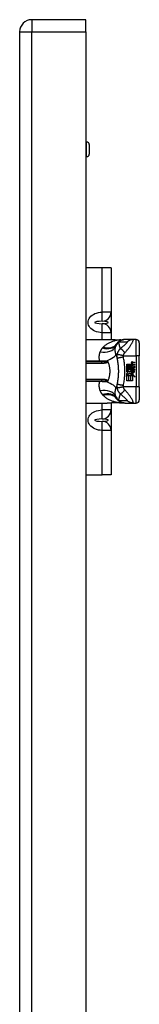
# Model space of a CAD drawing. Header units: inches. Extents: x 2.8 to 89.6, y 4.6 to 48.7.
# Tile 85 of 107: x 46.2 to 47.6, y 22.9 to 34.8. Entities that reach past the tile are written whole.
import ezdxf

# ---------------------------------------------------------------- set-up
doc = ezdxf.new("R2010")
doc.units = ezdxf.units.IN
doc.header["$MEASUREMENT"] = 0
doc.layers.add('Visible Edges(ANSI)', color=7, linetype='Continuous', lineweight=25)
doc.layers.add('Visible Tangent Edges(ANSI)', color=7, linetype='Continuous', lineweight=25)

msp = doc.modelspace()

# ---------------------------------------------------------------- linework, layer by layer
at = {"layer": 'Visible Edges(ANSI)'}
for p, q in [((46.957, 34.77), (46.303, 34.77)), ((46.957, 34.624), (46.957, 34.77)), ((46.157, 34.624), (46.157, 11.113)), ((46.957, 34.624), (46.957, 11.113)), ((46.957, 33.292), (46.966, 33.292)), ((46.998, 33.26), (46.998, 33.146)), ((46.957, 33.114), (46.966, 33.114)), ((47.152, 31.77), (46.957, 31.77)), ((47.262, 31.77), (47.152, 31.77)), ((47.262, 31.77), (47.262, 31.235)), ((47.262, 31.235), (47.262, 30.986)), ((47.262, 30.986), (47.262, 30.903)), ((46.957, 30.904), (47.213, 30.904)), ((47.43, 30.904), (47.428, 30.904)), ((47.53, 30.904), (47.43, 30.904)), ((47.563, 30.904), (47.53, 30.904)), ((47.602, 30.864), (47.602, 30.707)), ((47.602, 30.333), (47.602, 30.707)), ((47.145, 30.634), (46.957, 30.634)), ((47.451, 30.605), (47.504, 30.605)), ((47.451, 30.585), (47.451, 30.605)), ((47.505, 30.593), (47.505, 30.585)), ((47.509, 30.593), (47.505, 30.593)), ((47.507, 30.591), (47.513, 30.59)), ((47.507, 30.583), (47.507, 30.591)), ((47.513, 30.59), (47.513, 30.592)), ((47.543, 30.622), (47.52, 30.626)), ((47.543, 30.599), (47.52, 30.603)), ((47.521, 30.635), (47.543, 30.63)), ((47.528, 30.611), (47.543, 30.608)), ((47.528, 30.588), (47.543, 30.585)), ((47.543, 30.63), (47.543, 30.622)), ((47.543, 30.608), (47.543, 30.599)), ((47.505, 30.585), (47.451, 30.585)), ((47.451, 30.582), (47.505, 30.582)), ((47.451, 30.562), (47.451, 30.582)), ((47.512, 30.562), (47.451, 30.562)), ((47.451, 30.559), (47.517, 30.559)), ((47.451, 30.515), (47.451, 30.559)), ((47.469, 30.506), (47.451, 30.515)), ((47.451, 30.494), (47.469, 30.506)), ((47.451, 30.405), (47.451, 30.494)), ((47.452, 30.539), (47.485, 30.515)), ((47.505, 30.539), (47.452, 30.539)), ((47.487, 30.495), (47.452, 30.47)), ((47.452, 30.47), (47.473, 30.47)), ((47.473, 30.47), (47.473, 30.405)), ((47.475, 30.47), (47.497, 30.47)), ((47.475, 30.405), (47.475, 30.47)), ((47.485, 30.515), (47.505, 30.529)), ((47.506, 30.482), (47.487, 30.495)), ((47.497, 30.47), (47.497, 30.405)), ((47.499, 30.481), (47.506, 30.482)), ((47.519, 30.47), (47.499, 30.481)), ((47.5, 30.47), (47.519, 30.47)), ((47.5, 30.405), (47.5, 30.47)), ((47.51, 30.509), (47.502, 30.504)), ((47.502, 30.504), (47.532, 30.483)), ((47.505, 30.582), (47.505, 30.567)), ((47.505, 30.567), (47.512, 30.562)), ((47.517, 30.559), (47.505, 30.554)), ((47.505, 30.554), (47.505, 30.539)), ((47.543, 30.577), (47.507, 30.583)), ((47.507, 30.579), (47.525, 30.563)), ((47.507, 30.568), (47.507, 30.579)), ((47.519, 30.559), (47.507, 30.568)), ((47.507, 30.553), (47.519, 30.558)), ((47.507, 30.542), (47.507, 30.553)), ((47.525, 30.551), (47.507, 30.542)), ((47.519, 30.558), (47.519, 30.559)), ((47.521, 30.469), (47.521, 30.405)), ((47.553, 30.453), (47.521, 30.469)), ((47.522, 30.512), (47.522, 30.528)), ((47.532, 30.483), (47.522, 30.482)), ((47.522, 30.482), (47.553, 30.453)), ((47.525, 30.563), (47.543, 30.572)), ((47.543, 30.535), (47.525, 30.551)), ((47.528, 30.536), (47.528, 30.511)), ((47.543, 30.561), (47.53, 30.556)), ((47.53, 30.556), (47.53, 30.555)), ((47.53, 30.555), (47.543, 30.546)), ((47.536, 30.531), (47.542, 30.531)), ((47.543, 30.585), (47.543, 30.577)), ((47.543, 30.572), (47.543, 30.561)), ((47.543, 30.546), (47.543, 30.535)), ((46.957, 30.406), (47.145, 30.406)), ((47.473, 30.405), (47.451, 30.405)), ((47.497, 30.405), (47.475, 30.405)), ((47.521, 30.405), (47.5, 30.405)), ((47.602, 30.333), (47.602, 30.175)), ((46.957, 30.136), (47.213, 30.136)), ((47.262, 30.136), (47.262, 30.054)), ((47.428, 30.136), (47.43, 30.136)), ((47.43, 30.136), (47.53, 30.136)), ((47.53, 30.136), (47.563, 30.136)), ((47.262, 30.054), (47.262, 29.805)), ((47.262, 29.805), (47.262, 29.27)), ((46.957, 29.27), (47.152, 29.27)), ((47.262, 29.27), (47.152, 29.27))]:
    msp.add_line(p, q, dxfattribs=at)
at = {"layer": 'Visible Edges(ANSI)', "flags": 128}
for points in [[(47.213, 30.904), (47.242, 30.904), (47.272, 30.903), (47.302, 30.903), (47.332, 30.902)], [(47.428, 30.904), (47.423, 30.904), (47.418, 30.903), (47.414, 30.903), (47.409, 30.902), (47.404, 30.901), (47.399, 30.9), (47.395, 30.899), (47.39, 30.898), (47.386, 30.896), (47.381, 30.894), (47.376, 30.892), (47.372, 30.89), (47.368, 30.888), (47.364, 30.885), (47.36, 30.882), (47.356, 30.879), (47.352, 30.876), (47.348, 30.873), (47.345, 30.87), (47.341, 30.866), (47.338, 30.863), (47.335, 30.859), (47.332, 30.855), (47.33, 30.852)], [(47.332, 30.902), (47.356, 30.902), (47.38, 30.901)], [(47.38, 30.901), (47.395, 30.901), (47.41, 30.902)], [(47.319, 30.729), (47.319, 30.727), (47.32, 30.725), (47.321, 30.723), (47.321, 30.721), (47.322, 30.718), (47.323, 30.716), (47.323, 30.714), (47.324, 30.712), (47.325, 30.709), (47.325, 30.707), (47.326, 30.705), (47.326, 30.702), (47.327, 30.7), (47.328, 30.698), (47.328, 30.696), (47.329, 30.693), (47.329, 30.691), (47.33, 30.689), (47.33, 30.686), (47.331, 30.684), (47.332, 30.682), (47.332, 30.679), (47.333, 30.677), (47.333, 30.675)], [(47.214, 30.643), (47.215, 30.643), (47.215, 30.643), (47.215, 30.642), (47.216, 30.642), (47.216, 30.642), (47.217, 30.642), (47.217, 30.642), (47.217, 30.642), (47.218, 30.641), (47.218, 30.641), (47.218, 30.641), (47.219, 30.641), (47.219, 30.64), (47.22, 30.64), (47.22, 30.64), (47.22, 30.639), (47.22, 30.639), (47.221, 30.638), (47.221, 30.638), (47.221, 30.638), (47.222, 30.637), (47.222, 30.637), (47.222, 30.636), (47.222, 30.636)], [(47.222, 30.636), (47.222, 30.636), (47.222, 30.636), (47.222, 30.636), (47.222, 30.636), (47.222, 30.635), (47.222, 30.635), (47.222, 30.635), (47.223, 30.635), (47.223, 30.635), (47.223, 30.635), (47.223, 30.635), (47.223, 30.635), (47.223, 30.635), (47.223, 30.635), (47.223, 30.635), (47.223, 30.635), (47.223, 30.635), (47.223, 30.635), (47.223, 30.634), (47.223, 30.634), (47.223, 30.634), (47.223, 30.634), (47.223, 30.634), (47.223, 30.634)], [(47.223, 30.634), (47.227, 30.625), (47.23, 30.616), (47.233, 30.607), (47.236, 30.598), (47.238, 30.588), (47.24, 30.579), (47.242, 30.569), (47.243, 30.559), (47.244, 30.549), (47.245, 30.54), (47.246, 30.53), (47.246, 30.52), (47.246, 30.51), (47.245, 30.5), (47.244, 30.49), (47.243, 30.48), (47.242, 30.471), (47.24, 30.461), (47.238, 30.451), (47.236, 30.442), (47.233, 30.433), (47.23, 30.424), (47.227, 30.415), (47.223, 30.406)], [(47.333, 30.675), (47.334, 30.67), (47.335, 30.665), (47.336, 30.66), (47.337, 30.656), (47.338, 30.651), (47.339, 30.646), (47.34, 30.641), (47.34, 30.637), (47.341, 30.632), (47.342, 30.627), (47.343, 30.622), (47.343, 30.617), (47.344, 30.613), (47.344, 30.608), (47.345, 30.603), (47.346, 30.598), (47.346, 30.593), (47.347, 30.588), (47.347, 30.584), (47.347, 30.579), (47.348, 30.574), (47.348, 30.569), (47.348, 30.564), (47.349, 30.559)], [(47.349, 30.481), (47.348, 30.476), (47.348, 30.471), (47.348, 30.466), (47.347, 30.461), (47.347, 30.456), (47.347, 30.451), (47.346, 30.447), (47.346, 30.442), (47.345, 30.437), (47.344, 30.432), (47.344, 30.427), (47.343, 30.422), (47.343, 30.418), (47.342, 30.413), (47.341, 30.408), (47.34, 30.403), (47.34, 30.398), (47.339, 30.394), (47.338, 30.389), (47.337, 30.384), (47.336, 30.379), (47.335, 30.375), (47.334, 30.37), (47.333, 30.365)], [(47.349, 30.559), (47.349, 30.556), (47.349, 30.553), (47.349, 30.549), (47.349, 30.546), (47.349, 30.543), (47.349, 30.54), (47.35, 30.536), (47.35, 30.533), (47.35, 30.53), (47.35, 30.526), (47.35, 30.523), (47.35, 30.52), (47.35, 30.517), (47.35, 30.513), (47.35, 30.51), (47.35, 30.507), (47.35, 30.503), (47.349, 30.5), (47.349, 30.497), (47.349, 30.494), (47.349, 30.49), (47.349, 30.487), (47.349, 30.484), (47.349, 30.481)], [(47.222, 30.404), (47.222, 30.403), (47.222, 30.403), (47.222, 30.403), (47.221, 30.402), (47.221, 30.402), (47.221, 30.401), (47.22, 30.401), (47.22, 30.401), (47.22, 30.4), (47.22, 30.4), (47.219, 30.399), (47.219, 30.399), (47.218, 30.399), (47.218, 30.399), (47.218, 30.398), (47.217, 30.398), (47.217, 30.398), (47.217, 30.398), (47.216, 30.398), (47.216, 30.397), (47.215, 30.397), (47.215, 30.397), (47.215, 30.397), (47.214, 30.397)], [(47.223, 30.406), (47.223, 30.406), (47.223, 30.406), (47.223, 30.405), (47.223, 30.405), (47.223, 30.405), (47.223, 30.405), (47.223, 30.405), (47.223, 30.405), (47.223, 30.405), (47.223, 30.405), (47.223, 30.405), (47.223, 30.405), (47.223, 30.405), (47.223, 30.405), (47.223, 30.405), (47.223, 30.405), (47.222, 30.404), (47.222, 30.404), (47.222, 30.404), (47.222, 30.404), (47.222, 30.404), (47.222, 30.404), (47.222, 30.404), (47.222, 30.404)], [(47.333, 30.365), (47.333, 30.363), (47.332, 30.36), (47.332, 30.358), (47.331, 30.356), (47.33, 30.353), (47.33, 30.351), (47.329, 30.349), (47.329, 30.346), (47.328, 30.344), (47.328, 30.342), (47.327, 30.34), (47.326, 30.337), (47.326, 30.335), (47.325, 30.333), (47.325, 30.33), (47.324, 30.328), (47.323, 30.326), (47.323, 30.324), (47.322, 30.321), (47.321, 30.319), (47.321, 30.317), (47.32, 30.315), (47.319, 30.313), (47.319, 30.31)], [(47.332, 30.137), (47.302, 30.137), (47.272, 30.137), (47.242, 30.136), (47.213, 30.136)], [(47.428, 30.136), (47.423, 30.136), (47.418, 30.136), (47.414, 30.137), (47.409, 30.137), (47.404, 30.138), (47.399, 30.139), (47.395, 30.141), (47.39, 30.142), (47.386, 30.144), (47.381, 30.146), (47.376, 30.148), (47.372, 30.15), (47.368, 30.152), (47.364, 30.155), (47.36, 30.158), (47.356, 30.16), (47.352, 30.164), (47.348, 30.167), (47.345, 30.17), (47.341, 30.173), (47.338, 30.177), (47.335, 30.181), (47.332, 30.184), (47.33, 30.188)], [(47.38, 30.139), (47.356, 30.138), (47.332, 30.137)], [(47.38, 30.139), (47.395, 30.139), (47.41, 30.137)]]:
    msp.add_lwpolyline(points, dxfattribs=at)
at = {"layer": 'Visible Edges(ANSI)'}
for centre, radius, start, end in [((46.303, 34.624), 0.146, 90, 180), ((46.966, 33.26), 0.0315, 0, 90), ((46.966, 33.146), 0.0315, 270, 0), ((47.426, 30.783), 0.118, 146.4792, 148.6999), ((47.822, 30.52), 0.594, 146.0379, 146.4792), ((47.563, 30.864), 0.0394, 0, 90), ((47.52, 30.604), 0.016, 178.7952, 226.5849), ((47.513, 30.628), 0.007, 108.4748, 179.6788), ((47.522, 30.628), 0.0164, 179.6788, 243.9508), ((47.513, 30.606), 0.00676, 106.9928, 179.4776), ((47.522, 30.605), 0.016, 179.4776, 237.4114), ((47.517, 30.616), 0.0192, 79, 108.4748), ((47.516, 30.594), 0.0192, 93.6169, 106.9928), ((47.517, 30.621), 0.004, 113.5487, 186.1027), ((47.522, 30.622), 0.0084, 186.1027, 237.6083), ((47.517, 30.599), 0.004, 113.5571, 186.03), ((47.522, 30.6), 0.0084, 186.03, 237.5992), ((47.519, 30.618), 0.0082, 79.9922, 113.5487), ((47.519, 30.595), 0.0082, 80, 113.5571), ((47.533, 30.641), 0.031, 238.5584, 260.8257), ((47.534, 30.619), 0.031, 237.5992, 260), ((47.526, 30.524), 0.022, 167.079, 223.1785), ((47.517, 30.526), 0.0101, 113.8445, 175.0802), ((47.526, 30.524), 0.0199, 170.4085, 224.1684), ((47.52, 30.518), 0.0188, 66.1555, 113.8445), ((47.519, 30.522), 0.0073, 141.1652, 199.3797), ((47.523, 30.523), 0.0112, 199.3797, 262.9975), ((47.531, 30.529), 0.0265, 224.1684, 266.5646), ((47.519, 30.523), 0.00637, 61.4547, 141.1652), ((47.529, 30.517), 0.0064, 253.5261, 334.6784), ((47.53, 30.515), 0.0132, 266.5646, 351.5605), ((47.517, 30.523), 0.0205, 334.6784, 22.5609), ((47.503, 30.519), 0.0405, 351.5605, 17.3343), ((47.426, 30.257), 0.118, 211.3001, 213.5208), ((47.822, 30.52), 0.594, 213.5208, 213.9621), ((47.563, 30.175), 0.0394, 270, 0)]:
    msp.add_arc(centre, radius, start, end, dxfattribs=at)
at = {"layer": 'Visible Tangent Edges(ANSI)'}
for p, q in [((46.303, 34.77), (46.303, 34.624)), ((46.157, 34.624), (46.303, 34.624)), ((46.303, 11.113), (46.303, 34.624)), ((46.303, 34.624), (46.957, 34.624)), ((46.966, 33.114), (46.966, 33.292)), ((47.152, 31.235), (47.152, 31.77)), ((47.155, 31.125), (47.152, 31.235)), ((47.262, 31.235), (47.152, 31.235)), ((47.152, 30.986), (47.155, 31.096)), ((47.262, 30.986), (47.152, 30.986)), ((47.152, 30.904), (47.152, 30.986)), ((47.563, 30.707), (47.563, 30.904)), ((47.411, 30.707), (47.563, 30.707)), ((47.563, 30.707), (47.563, 30.333)), ((47.602, 30.707), (47.563, 30.707)), ((47.122, 30.641), (46.957, 30.641)), ((46.957, 30.619), (47.145, 30.619)), ((47.122, 30.634), (47.122, 30.641)), ((47.145, 30.634), (47.145, 30.619)), ((47.145, 30.42), (46.957, 30.42)), ((46.957, 30.399), (47.122, 30.399)), ((47.122, 30.399), (47.122, 30.406)), ((47.145, 30.42), (47.145, 30.406)), ((47.563, 30.333), (47.411, 30.333)), ((47.602, 30.333), (47.563, 30.333)), ((47.563, 30.136), (47.563, 30.333)), ((47.152, 30.054), (47.152, 30.136)), ((47.155, 29.944), (47.152, 30.054)), ((47.262, 30.054), (47.152, 30.054)), ((47.152, 29.805), (47.155, 29.915)), ((47.262, 29.805), (47.152, 29.805)), ((47.152, 29.27), (47.152, 29.805))]:
    msp.add_line(p, q, dxfattribs=at)
at = {"layer": 'Visible Tangent Edges(ANSI)', "flags": 128}
for points in [[(47.152, 30.986), (47.13, 30.988), (47.108, 30.991), (47.087, 30.997), (47.067, 31.004), (47.049, 31.014), (47.032, 31.024), (47.018, 31.036), (47.006, 31.05), (46.996, 31.064), (46.989, 31.079), (46.985, 31.095), (46.983, 31.11), (46.985, 31.126), (46.989, 31.142), (46.996, 31.157), (47.006, 31.171), (47.018, 31.185), (47.032, 31.197), (47.049, 31.207), (47.067, 31.217), (47.087, 31.224), (47.108, 31.229), (47.13, 31.233), (47.152, 31.235)], [(47.375, 30.901), (47.365, 30.9), (47.356, 30.898), (47.346, 30.897), (47.336, 30.895), (47.327, 30.893), (47.317, 30.891), (47.308, 30.888), (47.298, 30.885), (47.289, 30.883), (47.28, 30.879), (47.271, 30.876), (47.262, 30.873), (47.253, 30.869), (47.244, 30.865), (47.236, 30.861), (47.227, 30.856), (47.219, 30.851), (47.211, 30.846), (47.203, 30.841), (47.195, 30.836), (47.187, 30.83), (47.18, 30.824), (47.173, 30.818), (47.166, 30.812)], [(47.213, 30.904), (47.218, 30.904), (47.223, 30.904), (47.228, 30.904), (47.233, 30.904), (47.237, 30.904), (47.242, 30.904), (47.247, 30.904), (47.252, 30.903), (47.257, 30.903), (47.262, 30.903), (47.267, 30.903), (47.272, 30.903), (47.277, 30.903), (47.281, 30.903), (47.286, 30.903), (47.291, 30.903), (47.296, 30.903), (47.301, 30.903), (47.306, 30.903), (47.311, 30.902), (47.316, 30.902), (47.321, 30.902), (47.326, 30.902), (47.331, 30.902)], [(47.315, 30.817), (47.315, 30.818), (47.315, 30.819), (47.315, 30.821), (47.316, 30.822), (47.316, 30.823), (47.316, 30.824), (47.317, 30.826), (47.317, 30.827), (47.317, 30.828), (47.318, 30.829), (47.318, 30.83), (47.319, 30.832), (47.319, 30.833), (47.32, 30.834), (47.32, 30.835), (47.32, 30.836), (47.321, 30.837), (47.321, 30.838), (47.322, 30.839), (47.322, 30.84), (47.323, 30.841), (47.324, 30.842), (47.324, 30.843), (47.325, 30.844)], [(47.352, 30.871), (47.351, 30.87), (47.35, 30.869), (47.349, 30.869), (47.348, 30.868), (47.346, 30.867), (47.345, 30.866), (47.344, 30.866), (47.343, 30.865), (47.342, 30.864), (47.341, 30.863), (47.34, 30.862), (47.339, 30.861), (47.338, 30.861), (47.337, 30.86), (47.336, 30.859), (47.335, 30.858), (47.334, 30.856), (47.333, 30.855), (47.332, 30.854), (47.331, 30.853), (47.33, 30.852), (47.329, 30.85), (47.328, 30.849), (47.327, 30.848)], [(47.33, 30.852), (47.33, 30.853), (47.331, 30.854), (47.332, 30.855), (47.333, 30.856), (47.334, 30.857), (47.334, 30.858), (47.335, 30.859), (47.336, 30.86), (47.337, 30.861), (47.338, 30.862), (47.339, 30.863), (47.34, 30.864), (47.341, 30.865), (47.342, 30.866), (47.343, 30.867), (47.345, 30.868), (47.346, 30.869), (47.347, 30.87), (47.348, 30.871), (47.35, 30.872), (47.351, 30.873), (47.352, 30.874), (47.354, 30.875), (47.355, 30.876)], [(47.331, 30.902), (47.333, 30.902), (47.335, 30.902), (47.337, 30.902), (47.339, 30.902), (47.341, 30.902), (47.342, 30.902), (47.344, 30.902), (47.346, 30.902), (47.348, 30.902), (47.35, 30.902), (47.352, 30.902), (47.353, 30.902), (47.355, 30.902), (47.357, 30.902), (47.359, 30.901), (47.361, 30.901), (47.363, 30.901), (47.364, 30.901), (47.366, 30.901), (47.368, 30.901), (47.37, 30.901), (47.371, 30.901), (47.373, 30.901), (47.375, 30.901)], [(47.332, 30.902), (47.332, 30.902), (47.332, 30.902), (47.332, 30.902), (47.332, 30.902), (47.332, 30.902), (47.332, 30.902), (47.332, 30.902), (47.332, 30.902), (47.332, 30.902), (47.332, 30.902), (47.332, 30.902), (47.332, 30.902), (47.332, 30.902), (47.332, 30.902), (47.332, 30.902), (47.332, 30.902), (47.332, 30.902), (47.332, 30.902), (47.332, 30.902), (47.332, 30.902), (47.331, 30.902), (47.331, 30.902), (47.331, 30.902), (47.331, 30.902)], [(47.374, 30.792), (47.373, 30.795), (47.372, 30.799), (47.371, 30.802), (47.371, 30.805), (47.37, 30.809), (47.369, 30.812), (47.368, 30.815), (47.367, 30.819), (47.366, 30.822), (47.365, 30.825), (47.365, 30.829), (47.364, 30.832), (47.363, 30.835), (47.362, 30.838), (47.361, 30.842), (47.36, 30.845), (47.359, 30.848), (47.358, 30.851), (47.357, 30.855), (47.356, 30.858), (47.355, 30.861), (47.354, 30.864), (47.353, 30.867), (47.352, 30.871)], [(47.43, 30.904), (47.427, 30.904), (47.423, 30.904), (47.42, 30.903), (47.417, 30.903), (47.413, 30.903), (47.41, 30.902), (47.407, 30.901), (47.403, 30.901), (47.4, 30.9), (47.397, 30.899), (47.394, 30.898), (47.39, 30.897), (47.387, 30.895), (47.384, 30.894), (47.381, 30.893), (47.378, 30.891), (47.375, 30.89), (47.372, 30.888), (47.369, 30.886), (47.366, 30.884), (47.363, 30.882), (47.361, 30.88), (47.358, 30.878), (47.355, 30.876)], [(47.355, 30.876), (47.36, 30.876), (47.364, 30.876), (47.368, 30.876), (47.372, 30.876), (47.376, 30.876), (47.381, 30.876), (47.385, 30.876), (47.389, 30.876), (47.393, 30.876), (47.397, 30.876), (47.402, 30.876), (47.406, 30.876), (47.41, 30.876), (47.414, 30.876), (47.418, 30.876), (47.422, 30.876), (47.427, 30.876), (47.431, 30.876), (47.435, 30.876), (47.439, 30.876), (47.443, 30.876), (47.448, 30.876), (47.452, 30.876), (47.456, 30.876)], [(47.456, 30.876), (47.457, 30.876), (47.457, 30.875), (47.457, 30.874), (47.456, 30.872), (47.454, 30.869), (47.452, 30.866), (47.449, 30.863), (47.446, 30.86), (47.442, 30.856), (47.439, 30.852), (47.435, 30.849), (47.431, 30.845), (47.427, 30.841), (47.422, 30.836), (47.418, 30.832), (47.414, 30.828), (47.409, 30.824), (47.404, 30.819), (47.399, 30.815), (47.394, 30.81), (47.389, 30.806), (47.384, 30.801), (47.379, 30.797), (47.374, 30.792)], [(47.378, 30.901), (47.378, 30.901), (47.378, 30.901), (47.378, 30.901), (47.378, 30.901), (47.378, 30.901), (47.378, 30.901), (47.377, 30.901), (47.377, 30.901), (47.377, 30.901), (47.377, 30.901), (47.377, 30.901), (47.377, 30.901), (47.377, 30.901), (47.377, 30.901), (47.376, 30.901), (47.376, 30.901), (47.376, 30.901), (47.376, 30.901), (47.376, 30.901), (47.376, 30.901), (47.376, 30.901), (47.375, 30.901), (47.375, 30.901), (47.375, 30.901)], [(47.38, 30.901), (47.38, 30.901), (47.38, 30.901), (47.38, 30.901), (47.38, 30.901), (47.38, 30.901), (47.38, 30.901), (47.379, 30.901), (47.379, 30.901), (47.379, 30.901), (47.379, 30.901), (47.379, 30.901), (47.379, 30.901), (47.379, 30.901), (47.379, 30.901), (47.379, 30.901), (47.379, 30.901), (47.379, 30.901), (47.379, 30.901), (47.378, 30.901), (47.378, 30.901), (47.378, 30.901), (47.378, 30.901), (47.378, 30.901), (47.378, 30.901)], [(47.426, 30.743), (47.432, 30.75), (47.439, 30.757), (47.445, 30.764), (47.451, 30.771), (47.457, 30.778), (47.463, 30.785), (47.469, 30.792), (47.474, 30.799), (47.48, 30.807), (47.486, 30.814), (47.491, 30.822), (47.496, 30.83), (47.501, 30.838), (47.506, 30.846), (47.511, 30.854), (47.515, 30.862), (47.519, 30.87), (47.523, 30.878), (47.526, 30.885), (47.529, 30.891), (47.53, 30.896), (47.531, 30.9), (47.531, 30.903), (47.53, 30.904)], [(47.53, 30.904), (47.527, 30.904), (47.524, 30.904), (47.52, 30.903), (47.517, 30.903), (47.514, 30.903), (47.51, 30.902), (47.507, 30.901), (47.504, 30.901), (47.501, 30.9), (47.497, 30.899), (47.494, 30.898), (47.491, 30.897), (47.488, 30.895), (47.484, 30.894), (47.481, 30.893), (47.478, 30.891), (47.475, 30.89), (47.472, 30.888), (47.469, 30.886), (47.467, 30.884), (47.464, 30.882), (47.461, 30.88), (47.459, 30.878), (47.456, 30.876)], [(47.128, 30.757), (47.127, 30.753), (47.125, 30.748), (47.123, 30.744), (47.122, 30.739), (47.121, 30.735), (47.12, 30.73), (47.119, 30.726), (47.118, 30.721), (47.117, 30.716), (47.116, 30.711), (47.116, 30.707), (47.115, 30.702), (47.115, 30.697), (47.115, 30.692), (47.115, 30.687), (47.115, 30.682), (47.115, 30.677), (47.116, 30.672), (47.116, 30.667), (47.117, 30.662), (47.118, 30.656), (47.12, 30.651), (47.121, 30.646), (47.122, 30.641)], [(47.156, 30.802), (47.155, 30.8), (47.153, 30.798), (47.152, 30.797), (47.151, 30.795), (47.149, 30.793), (47.148, 30.791), (47.146, 30.79), (47.145, 30.788), (47.144, 30.786), (47.143, 30.784), (47.141, 30.782), (47.14, 30.78), (47.139, 30.779), (47.138, 30.777), (47.137, 30.775), (47.136, 30.773), (47.135, 30.771), (47.134, 30.769), (47.133, 30.767), (47.132, 30.765), (47.131, 30.763), (47.13, 30.761), (47.129, 30.759), (47.128, 30.757)], [(47.163, 30.809), (47.163, 30.808), (47.162, 30.808), (47.162, 30.808), (47.162, 30.807), (47.162, 30.807), (47.161, 30.807), (47.161, 30.807), (47.161, 30.806), (47.16, 30.806), (47.16, 30.806), (47.16, 30.805), (47.16, 30.805), (47.159, 30.805), (47.159, 30.805), (47.159, 30.804), (47.159, 30.804), (47.158, 30.804), (47.158, 30.803), (47.158, 30.803), (47.158, 30.803), (47.157, 30.803), (47.157, 30.802), (47.157, 30.802), (47.156, 30.802)], [(47.166, 30.812), (47.166, 30.812), (47.166, 30.812), (47.166, 30.811), (47.166, 30.811), (47.166, 30.811), (47.166, 30.811), (47.165, 30.811), (47.165, 30.811), (47.165, 30.811), (47.165, 30.81), (47.165, 30.81), (47.165, 30.81), (47.165, 30.81), (47.164, 30.81), (47.164, 30.81), (47.164, 30.81), (47.164, 30.809), (47.164, 30.809), (47.164, 30.809), (47.164, 30.809), (47.163, 30.809), (47.163, 30.809), (47.163, 30.809), (47.163, 30.809)], [(47.319, 30.729), (47.318, 30.733), (47.317, 30.737), (47.316, 30.741), (47.315, 30.744), (47.314, 30.748), (47.313, 30.752), (47.313, 30.756), (47.312, 30.759), (47.312, 30.763), (47.312, 30.767), (47.312, 30.771), (47.311, 30.774), (47.311, 30.778), (47.311, 30.782), (47.311, 30.785), (47.312, 30.789), (47.312, 30.793), (47.312, 30.796), (47.312, 30.8), (47.313, 30.803), (47.313, 30.807), (47.314, 30.81), (47.314, 30.814), (47.315, 30.817)], [(47.332, 30.721), (47.332, 30.719), (47.332, 30.716), (47.331, 30.714), (47.331, 30.712), (47.331, 30.71), (47.331, 30.708), (47.331, 30.706), (47.33, 30.704), (47.33, 30.702), (47.33, 30.7), (47.33, 30.699), (47.33, 30.697), (47.33, 30.695), (47.331, 30.693), (47.331, 30.691), (47.331, 30.689), (47.331, 30.687), (47.331, 30.686), (47.332, 30.684), (47.332, 30.682), (47.332, 30.68), (47.332, 30.678), (47.333, 30.676), (47.333, 30.675)], [(47.374, 30.792), (47.371, 30.79), (47.369, 30.787), (47.366, 30.785), (47.364, 30.783), (47.362, 30.78), (47.359, 30.778), (47.357, 30.775), (47.355, 30.773), (47.353, 30.77), (47.351, 30.768), (47.35, 30.765), (47.348, 30.762), (47.346, 30.758), (47.344, 30.755), (47.342, 30.752), (47.341, 30.748), (47.339, 30.745), (47.338, 30.742), (47.337, 30.738), (47.336, 30.735), (47.335, 30.731), (47.334, 30.728), (47.333, 30.724), (47.332, 30.721)], [(47.411, 30.707), (47.406, 30.708), (47.402, 30.709), (47.397, 30.71), (47.392, 30.711), (47.388, 30.713), (47.383, 30.714), (47.378, 30.715), (47.374, 30.716), (47.369, 30.717), (47.365, 30.717), (47.361, 30.718), (47.357, 30.719), (47.353, 30.72), (47.35, 30.72), (47.347, 30.721), (47.344, 30.721), (47.341, 30.721), (47.339, 30.721), (47.337, 30.721), (47.336, 30.721), (47.334, 30.721), (47.333, 30.721), (47.333, 30.721), (47.332, 30.721)], [(47.426, 30.743), (47.424, 30.747), (47.422, 30.75), (47.419, 30.754), (47.417, 30.757), (47.414, 30.76), (47.411, 30.764), (47.409, 30.767), (47.406, 30.77), (47.404, 30.773), (47.401, 30.775), (47.398, 30.778), (47.396, 30.78), (47.394, 30.783), (47.391, 30.784), (47.389, 30.786), (47.387, 30.788), (47.385, 30.789), (47.383, 30.79), (47.381, 30.791), (47.379, 30.792), (47.378, 30.792), (47.376, 30.792), (47.375, 30.792), (47.374, 30.792)], [(47.41, 30.692), (47.41, 30.692), (47.41, 30.693), (47.41, 30.693), (47.41, 30.694), (47.41, 30.695), (47.41, 30.695), (47.41, 30.696), (47.41, 30.697), (47.41, 30.697), (47.41, 30.698), (47.41, 30.698), (47.41, 30.699), (47.41, 30.7), (47.41, 30.7), (47.41, 30.701), (47.41, 30.702), (47.41, 30.702), (47.41, 30.703), (47.41, 30.704), (47.41, 30.704), (47.41, 30.705), (47.411, 30.706), (47.411, 30.706), (47.411, 30.707)], [(47.411, 30.707), (47.411, 30.709), (47.412, 30.711), (47.412, 30.713), (47.412, 30.715), (47.413, 30.716), (47.413, 30.718), (47.414, 30.72), (47.414, 30.722), (47.415, 30.724), (47.416, 30.725), (47.416, 30.727), (47.417, 30.729), (47.418, 30.73), (47.418, 30.732), (47.419, 30.733), (47.42, 30.734), (47.421, 30.736), (47.421, 30.737), (47.422, 30.738), (47.423, 30.739), (47.424, 30.74), (47.425, 30.741), (47.425, 30.742), (47.426, 30.743)], [(47.198, 30.642), (47.195, 30.642), (47.192, 30.642), (47.189, 30.642), (47.185, 30.642), (47.182, 30.642), (47.179, 30.642), (47.176, 30.642), (47.173, 30.642), (47.17, 30.642), (47.167, 30.642), (47.164, 30.642), (47.161, 30.641), (47.158, 30.641), (47.154, 30.641), (47.151, 30.641), (47.148, 30.641), (47.145, 30.641), (47.142, 30.641), (47.138, 30.641), (47.135, 30.641), (47.132, 30.641), (47.129, 30.641), (47.126, 30.641), (47.122, 30.641)], [(47.196, 30.635), (47.194, 30.635), (47.192, 30.635), (47.19, 30.635), (47.188, 30.635), (47.186, 30.635), (47.184, 30.635), (47.182, 30.634), (47.18, 30.634), (47.178, 30.634), (47.175, 30.634), (47.173, 30.634), (47.171, 30.634), (47.169, 30.634), (47.167, 30.634), (47.165, 30.634), (47.163, 30.634), (47.16, 30.634), (47.158, 30.634), (47.156, 30.634), (47.154, 30.634), (47.152, 30.634), (47.149, 30.634), (47.147, 30.634), (47.145, 30.634)], [(47.145, 30.619), (47.147, 30.619), (47.149, 30.619), (47.152, 30.619), (47.154, 30.62), (47.156, 30.62), (47.158, 30.62), (47.161, 30.62), (47.163, 30.62), (47.165, 30.62), (47.167, 30.62), (47.17, 30.62), (47.172, 30.62), (47.174, 30.62), (47.177, 30.62), (47.179, 30.62), (47.181, 30.621), (47.183, 30.621), (47.186, 30.621), (47.188, 30.621), (47.19, 30.621), (47.192, 30.622), (47.194, 30.622), (47.197, 30.623), (47.199, 30.623)], [(47.214, 30.643), (47.215, 30.642), (47.215, 30.642), (47.216, 30.641), (47.216, 30.641), (47.216, 30.64), (47.216, 30.64), (47.215, 30.639), (47.214, 30.639), (47.214, 30.639), (47.213, 30.638), (47.212, 30.638), (47.211, 30.637), (47.21, 30.637), (47.209, 30.637), (47.208, 30.637), (47.206, 30.636), (47.205, 30.636), (47.204, 30.636), (47.203, 30.636), (47.201, 30.636), (47.2, 30.636), (47.199, 30.635), (47.197, 30.635), (47.196, 30.635)], [(47.214, 30.643), (47.214, 30.643), (47.213, 30.643), (47.212, 30.643), (47.212, 30.643), (47.211, 30.643), (47.21, 30.643), (47.209, 30.643), (47.209, 30.643), (47.208, 30.643), (47.207, 30.643), (47.207, 30.643), (47.206, 30.643), (47.205, 30.643), (47.205, 30.643), (47.204, 30.643), (47.203, 30.643), (47.202, 30.643), (47.202, 30.643), (47.201, 30.643), (47.2, 30.643), (47.2, 30.643), (47.199, 30.643), (47.198, 30.642), (47.198, 30.642)], [(47.199, 30.623), (47.2, 30.623), (47.201, 30.624), (47.202, 30.624), (47.203, 30.624), (47.204, 30.624), (47.206, 30.625), (47.207, 30.625), (47.208, 30.626), (47.209, 30.626), (47.21, 30.626), (47.211, 30.627), (47.212, 30.627), (47.213, 30.628), (47.214, 30.628), (47.215, 30.629), (47.216, 30.629), (47.217, 30.63), (47.218, 30.631), (47.219, 30.632), (47.219, 30.632), (47.22, 30.633), (47.221, 30.634), (47.222, 30.635), (47.222, 30.636)], [(47.41, 30.692), (47.406, 30.691), (47.401, 30.69), (47.396, 30.689), (47.391, 30.688), (47.386, 30.687), (47.382, 30.686), (47.377, 30.685), (47.372, 30.684), (47.368, 30.684), (47.363, 30.683), (47.359, 30.682), (47.355, 30.681), (47.352, 30.68), (47.348, 30.679), (47.345, 30.679), (47.343, 30.678), (47.34, 30.677), (47.338, 30.677), (47.337, 30.676), (47.335, 30.676), (47.334, 30.675), (47.334, 30.675), (47.333, 30.675), (47.333, 30.675)], [(47.41, 30.348), (47.413, 30.362), (47.416, 30.377), (47.418, 30.391), (47.42, 30.405), (47.422, 30.419), (47.424, 30.434), (47.425, 30.448), (47.426, 30.462), (47.427, 30.477), (47.428, 30.491), (47.428, 30.505), (47.428, 30.52), (47.428, 30.534), (47.428, 30.549), (47.427, 30.563), (47.426, 30.577), (47.425, 30.592), (47.424, 30.606), (47.422, 30.621), (47.42, 30.635), (47.418, 30.649), (47.416, 30.663), (47.413, 30.677), (47.41, 30.692)], [(47.122, 30.399), (47.121, 30.394), (47.12, 30.389), (47.118, 30.383), (47.117, 30.378), (47.116, 30.373), (47.116, 30.368), (47.115, 30.363), (47.115, 30.358), (47.115, 30.353), (47.115, 30.348), (47.115, 30.343), (47.115, 30.338), (47.116, 30.333), (47.116, 30.328), (47.117, 30.324), (47.118, 30.319), (47.119, 30.314), (47.12, 30.31), (47.121, 30.305), (47.122, 30.3), (47.123, 30.296), (47.125, 30.292), (47.127, 30.287), (47.128, 30.283)], [(47.122, 30.399), (47.126, 30.399), (47.129, 30.399), (47.132, 30.399), (47.135, 30.399), (47.138, 30.399), (47.142, 30.399), (47.145, 30.399), (47.148, 30.399), (47.151, 30.399), (47.154, 30.398), (47.158, 30.398), (47.161, 30.398), (47.164, 30.398), (47.167, 30.398), (47.17, 30.398), (47.173, 30.398), (47.176, 30.398), (47.179, 30.398), (47.182, 30.398), (47.185, 30.398), (47.189, 30.398), (47.192, 30.397), (47.195, 30.397), (47.198, 30.397)], [(47.199, 30.417), (47.197, 30.417), (47.194, 30.418), (47.192, 30.418), (47.19, 30.418), (47.188, 30.419), (47.186, 30.419), (47.183, 30.419), (47.181, 30.419), (47.179, 30.419), (47.177, 30.42), (47.174, 30.42), (47.172, 30.42), (47.17, 30.42), (47.167, 30.42), (47.165, 30.42), (47.163, 30.42), (47.161, 30.42), (47.158, 30.42), (47.156, 30.42), (47.154, 30.42), (47.152, 30.42), (47.149, 30.42), (47.147, 30.42), (47.145, 30.42)], [(47.145, 30.406), (47.147, 30.406), (47.149, 30.406), (47.152, 30.406), (47.154, 30.406), (47.156, 30.406), (47.158, 30.406), (47.16, 30.406), (47.163, 30.406), (47.165, 30.406), (47.167, 30.406), (47.169, 30.406), (47.171, 30.406), (47.173, 30.406), (47.175, 30.405), (47.178, 30.405), (47.18, 30.405), (47.182, 30.405), (47.184, 30.405), (47.186, 30.405), (47.188, 30.405), (47.19, 30.405), (47.192, 30.405), (47.194, 30.405), (47.196, 30.405)], [(47.196, 30.405), (47.197, 30.404), (47.199, 30.404), (47.2, 30.404), (47.201, 30.404), (47.203, 30.404), (47.204, 30.404), (47.205, 30.404), (47.206, 30.403), (47.208, 30.403), (47.209, 30.403), (47.21, 30.403), (47.211, 30.402), (47.212, 30.402), (47.213, 30.402), (47.214, 30.401), (47.214, 30.401), (47.215, 30.4), (47.216, 30.4), (47.216, 30.399), (47.216, 30.399), (47.216, 30.398), (47.215, 30.398), (47.215, 30.397), (47.214, 30.397)], [(47.198, 30.397), (47.198, 30.397), (47.199, 30.397), (47.2, 30.397), (47.2, 30.397), (47.201, 30.397), (47.202, 30.397), (47.202, 30.397), (47.203, 30.397), (47.204, 30.397), (47.205, 30.397), (47.205, 30.397), (47.206, 30.397), (47.207, 30.397), (47.207, 30.397), (47.208, 30.397), (47.209, 30.397), (47.209, 30.397), (47.21, 30.397), (47.211, 30.397), (47.212, 30.397), (47.212, 30.397), (47.213, 30.397), (47.214, 30.397), (47.214, 30.397)], [(47.222, 30.404), (47.222, 30.405), (47.221, 30.406), (47.22, 30.407), (47.219, 30.407), (47.219, 30.408), (47.218, 30.409), (47.217, 30.41), (47.216, 30.41), (47.215, 30.411), (47.214, 30.411), (47.213, 30.412), (47.212, 30.413), (47.211, 30.413), (47.21, 30.413), (47.209, 30.414), (47.208, 30.414), (47.207, 30.415), (47.206, 30.415), (47.204, 30.415), (47.203, 30.416), (47.202, 30.416), (47.201, 30.416), (47.2, 30.416), (47.199, 30.417)], [(47.333, 30.365), (47.333, 30.363), (47.332, 30.362), (47.332, 30.36), (47.332, 30.358), (47.332, 30.356), (47.331, 30.354), (47.331, 30.352), (47.331, 30.351), (47.331, 30.349), (47.331, 30.347), (47.33, 30.345), (47.33, 30.343), (47.33, 30.341), (47.33, 30.339), (47.33, 30.337), (47.33, 30.335), (47.331, 30.333), (47.331, 30.331), (47.331, 30.329), (47.331, 30.327), (47.331, 30.325), (47.332, 30.323), (47.332, 30.321), (47.332, 30.319)], [(47.41, 30.348), (47.406, 30.349), (47.401, 30.35), (47.396, 30.351), (47.391, 30.352), (47.386, 30.353), (47.382, 30.353), (47.377, 30.354), (47.372, 30.355), (47.368, 30.356), (47.363, 30.357), (47.359, 30.358), (47.355, 30.359), (47.352, 30.36), (47.348, 30.36), (47.345, 30.361), (47.343, 30.362), (47.34, 30.362), (47.338, 30.363), (47.337, 30.363), (47.335, 30.364), (47.334, 30.364), (47.334, 30.365), (47.333, 30.365), (47.333, 30.365)], [(47.128, 30.283), (47.129, 30.281), (47.13, 30.279), (47.131, 30.277), (47.132, 30.275), (47.133, 30.273), (47.134, 30.271), (47.135, 30.269), (47.136, 30.267), (47.137, 30.265), (47.138, 30.263), (47.139, 30.261), (47.14, 30.259), (47.141, 30.257), (47.143, 30.256), (47.144, 30.254), (47.145, 30.252), (47.146, 30.25), (47.148, 30.248), (47.149, 30.247), (47.151, 30.245), (47.152, 30.243), (47.153, 30.241), (47.155, 30.24), (47.156, 30.238)], [(47.156, 30.238), (47.157, 30.238), (47.157, 30.237), (47.157, 30.237), (47.158, 30.237), (47.158, 30.237), (47.158, 30.236), (47.158, 30.236), (47.159, 30.236), (47.159, 30.235), (47.159, 30.235), (47.159, 30.235), (47.16, 30.235), (47.16, 30.234), (47.16, 30.234), (47.16, 30.234), (47.161, 30.234), (47.161, 30.233), (47.161, 30.233), (47.162, 30.233), (47.162, 30.232), (47.162, 30.232), (47.162, 30.232), (47.163, 30.232), (47.163, 30.231)], [(47.163, 30.231), (47.163, 30.231), (47.163, 30.231), (47.163, 30.231), (47.164, 30.231), (47.164, 30.231), (47.164, 30.23), (47.164, 30.23), (47.164, 30.23), (47.164, 30.23), (47.164, 30.23), (47.165, 30.23), (47.165, 30.23), (47.165, 30.229), (47.165, 30.229), (47.165, 30.229), (47.165, 30.229), (47.165, 30.229), (47.166, 30.229), (47.166, 30.229), (47.166, 30.228), (47.166, 30.228), (47.166, 30.228), (47.166, 30.228), (47.166, 30.228)], [(47.315, 30.223), (47.314, 30.226), (47.314, 30.23), (47.313, 30.233), (47.313, 30.237), (47.312, 30.24), (47.312, 30.244), (47.312, 30.247), (47.312, 30.251), (47.311, 30.254), (47.311, 30.258), (47.311, 30.262), (47.311, 30.265), (47.312, 30.269), (47.312, 30.273), (47.312, 30.277), (47.312, 30.28), (47.313, 30.284), (47.313, 30.288), (47.314, 30.292), (47.315, 30.295), (47.316, 30.299), (47.317, 30.303), (47.318, 30.307), (47.319, 30.31)], [(47.411, 30.333), (47.406, 30.332), (47.402, 30.331), (47.397, 30.329), (47.392, 30.328), (47.388, 30.327), (47.383, 30.326), (47.378, 30.325), (47.374, 30.324), (47.369, 30.323), (47.365, 30.322), (47.361, 30.322), (47.357, 30.321), (47.353, 30.32), (47.35, 30.32), (47.347, 30.319), (47.344, 30.319), (47.341, 30.319), (47.339, 30.318), (47.337, 30.318), (47.336, 30.318), (47.334, 30.318), (47.333, 30.319), (47.333, 30.319), (47.332, 30.319)], [(47.332, 30.319), (47.333, 30.316), (47.334, 30.312), (47.335, 30.309), (47.336, 30.305), (47.337, 30.302), (47.338, 30.298), (47.339, 30.295), (47.341, 30.291), (47.342, 30.288), (47.344, 30.285), (47.346, 30.281), (47.348, 30.278), (47.35, 30.275), (47.351, 30.272), (47.353, 30.27), (47.355, 30.267), (47.357, 30.264), (47.359, 30.262), (47.362, 30.259), (47.364, 30.257), (47.366, 30.255), (47.369, 30.252), (47.371, 30.25), (47.374, 30.248)], [(47.352, 30.169), (47.353, 30.172), (47.354, 30.176), (47.355, 30.179), (47.356, 30.182), (47.357, 30.185), (47.358, 30.188), (47.359, 30.192), (47.36, 30.195), (47.361, 30.198), (47.362, 30.201), (47.363, 30.205), (47.364, 30.208), (47.365, 30.211), (47.365, 30.214), (47.366, 30.218), (47.367, 30.221), (47.368, 30.224), (47.369, 30.228), (47.37, 30.231), (47.371, 30.234), (47.371, 30.238), (47.372, 30.241), (47.373, 30.245), (47.374, 30.248)], [(47.426, 30.296), (47.424, 30.293), (47.422, 30.289), (47.419, 30.286), (47.417, 30.283), (47.414, 30.279), (47.411, 30.276), (47.409, 30.273), (47.406, 30.27), (47.404, 30.267), (47.401, 30.264), (47.398, 30.262), (47.396, 30.259), (47.394, 30.257), (47.391, 30.255), (47.389, 30.254), (47.387, 30.252), (47.385, 30.251), (47.383, 30.25), (47.381, 30.249), (47.379, 30.248), (47.378, 30.248), (47.376, 30.248), (47.375, 30.248), (47.374, 30.248)], [(47.374, 30.248), (47.379, 30.243), (47.384, 30.239), (47.389, 30.234), (47.394, 30.229), (47.399, 30.225), (47.404, 30.221), (47.409, 30.216), (47.414, 30.212), (47.418, 30.208), (47.422, 30.203), (47.427, 30.199), (47.431, 30.195), (47.435, 30.191), (47.439, 30.187), (47.442, 30.184), (47.446, 30.18), (47.449, 30.177), (47.452, 30.174), (47.454, 30.171), (47.456, 30.168), (47.457, 30.166), (47.457, 30.165), (47.457, 30.164), (47.456, 30.164)], [(47.411, 30.333), (47.411, 30.334), (47.411, 30.334), (47.41, 30.335), (47.41, 30.336), (47.41, 30.336), (47.41, 30.337), (47.41, 30.338), (47.41, 30.338), (47.41, 30.339), (47.41, 30.339), (47.41, 30.34), (47.41, 30.341), (47.41, 30.341), (47.41, 30.342), (47.41, 30.343), (47.41, 30.343), (47.41, 30.344), (47.41, 30.345), (47.41, 30.345), (47.41, 30.346), (47.41, 30.346), (47.41, 30.347), (47.41, 30.348), (47.41, 30.348)], [(47.426, 30.296), (47.425, 30.297), (47.425, 30.298), (47.424, 30.3), (47.423, 30.301), (47.422, 30.302), (47.421, 30.303), (47.421, 30.304), (47.42, 30.305), (47.419, 30.307), (47.418, 30.308), (47.418, 30.309), (47.417, 30.311), (47.416, 30.313), (47.416, 30.314), (47.415, 30.316), (47.414, 30.318), (47.414, 30.32), (47.413, 30.322), (47.413, 30.323), (47.412, 30.325), (47.412, 30.327), (47.412, 30.329), (47.411, 30.331), (47.411, 30.333)], [(47.53, 30.136), (47.531, 30.137), (47.531, 30.139), (47.53, 30.143), (47.529, 30.149), (47.526, 30.155), (47.523, 30.162), (47.519, 30.17), (47.515, 30.178), (47.511, 30.186), (47.506, 30.194), (47.501, 30.202), (47.496, 30.21), (47.491, 30.218), (47.486, 30.225), (47.48, 30.233), (47.474, 30.24), (47.469, 30.248), (47.463, 30.255), (47.457, 30.262), (47.451, 30.269), (47.445, 30.276), (47.439, 30.283), (47.432, 30.29), (47.426, 30.296)], [(47.166, 30.228), (47.173, 30.222), (47.18, 30.215), (47.187, 30.21), (47.195, 30.204), (47.203, 30.198), (47.211, 30.193), (47.219, 30.188), (47.227, 30.184), (47.235, 30.179), (47.244, 30.175), (47.253, 30.171), (47.262, 30.167), (47.271, 30.164), (47.28, 30.16), (47.289, 30.157), (47.298, 30.154), (47.308, 30.152), (47.317, 30.149), (47.327, 30.147), (47.336, 30.145), (47.346, 30.143), (47.356, 30.142), (47.365, 30.14), (47.375, 30.139)], [(47.331, 30.138), (47.326, 30.138), (47.321, 30.137), (47.316, 30.137), (47.311, 30.137), (47.306, 30.137), (47.301, 30.137), (47.296, 30.137), (47.291, 30.137), (47.286, 30.137), (47.281, 30.137), (47.277, 30.137), (47.272, 30.137), (47.267, 30.137), (47.262, 30.136), (47.257, 30.136), (47.252, 30.136), (47.247, 30.136), (47.242, 30.136), (47.237, 30.136), (47.233, 30.136), (47.228, 30.136), (47.223, 30.136), (47.218, 30.136), (47.213, 30.136)], [(47.325, 30.196), (47.324, 30.197), (47.324, 30.198), (47.323, 30.199), (47.322, 30.2), (47.322, 30.201), (47.321, 30.202), (47.321, 30.203), (47.32, 30.204), (47.32, 30.205), (47.32, 30.206), (47.319, 30.207), (47.319, 30.208), (47.318, 30.209), (47.318, 30.211), (47.317, 30.212), (47.317, 30.213), (47.317, 30.214), (47.316, 30.215), (47.316, 30.217), (47.316, 30.218), (47.315, 30.219), (47.315, 30.22), (47.315, 30.222), (47.315, 30.223)], [(47.327, 30.192), (47.328, 30.191), (47.329, 30.189), (47.33, 30.188), (47.331, 30.187), (47.332, 30.186), (47.333, 30.184), (47.334, 30.183), (47.335, 30.182), (47.336, 30.181), (47.337, 30.18), (47.338, 30.179), (47.339, 30.178), (47.34, 30.177), (47.341, 30.176), (47.342, 30.176), (47.343, 30.175), (47.344, 30.174), (47.345, 30.173), (47.346, 30.173), (47.348, 30.172), (47.349, 30.171), (47.35, 30.171), (47.351, 30.17), (47.352, 30.169)], [(47.355, 30.164), (47.354, 30.165), (47.352, 30.166), (47.351, 30.167), (47.35, 30.168), (47.348, 30.169), (47.347, 30.17), (47.346, 30.171), (47.345, 30.172), (47.343, 30.173), (47.342, 30.174), (47.341, 30.175), (47.34, 30.176), (47.339, 30.177), (47.338, 30.178), (47.337, 30.179), (47.336, 30.18), (47.335, 30.181), (47.334, 30.182), (47.334, 30.183), (47.333, 30.184), (47.332, 30.185), (47.331, 30.186), (47.33, 30.187), (47.33, 30.188)], [(47.375, 30.139), (47.373, 30.139), (47.371, 30.139), (47.37, 30.139), (47.368, 30.139), (47.366, 30.139), (47.364, 30.139), (47.363, 30.138), (47.361, 30.138), (47.359, 30.138), (47.357, 30.138), (47.355, 30.138), (47.353, 30.138), (47.352, 30.138), (47.35, 30.138), (47.348, 30.138), (47.346, 30.138), (47.344, 30.138), (47.342, 30.138), (47.341, 30.138), (47.339, 30.138), (47.337, 30.138), (47.335, 30.138), (47.333, 30.138), (47.331, 30.138)], [(47.332, 30.137), (47.332, 30.137), (47.332, 30.137), (47.332, 30.137), (47.332, 30.137), (47.332, 30.137), (47.332, 30.137), (47.332, 30.137), (47.332, 30.137), (47.332, 30.137), (47.332, 30.137), (47.332, 30.137), (47.332, 30.137), (47.332, 30.138), (47.332, 30.138), (47.332, 30.138), (47.332, 30.138), (47.332, 30.138), (47.332, 30.138), (47.332, 30.138), (47.332, 30.138), (47.331, 30.138), (47.331, 30.138), (47.331, 30.138), (47.331, 30.138)], [(47.43, 30.136), (47.427, 30.136), (47.423, 30.136), (47.42, 30.136), (47.417, 30.137), (47.413, 30.137), (47.41, 30.138), (47.407, 30.138), (47.403, 30.139), (47.4, 30.14), (47.397, 30.141), (47.394, 30.142), (47.39, 30.143), (47.387, 30.144), (47.384, 30.146), (47.381, 30.147), (47.378, 30.149), (47.375, 30.15), (47.372, 30.152), (47.369, 30.154), (47.366, 30.155), (47.363, 30.157), (47.361, 30.159), (47.358, 30.161), (47.355, 30.164)], [(47.456, 30.164), (47.452, 30.164), (47.448, 30.164), (47.443, 30.164), (47.439, 30.164), (47.435, 30.164), (47.431, 30.164), (47.427, 30.164), (47.422, 30.164), (47.418, 30.164), (47.414, 30.164), (47.41, 30.164), (47.406, 30.164), (47.402, 30.164), (47.397, 30.164), (47.393, 30.164), (47.389, 30.164), (47.385, 30.164), (47.381, 30.164), (47.376, 30.164), (47.372, 30.164), (47.368, 30.164), (47.364, 30.164), (47.36, 30.164), (47.355, 30.164)], [(47.375, 30.139), (47.375, 30.139), (47.375, 30.139), (47.376, 30.139), (47.376, 30.139), (47.376, 30.139), (47.376, 30.139), (47.376, 30.139), (47.376, 30.139), (47.376, 30.139), (47.377, 30.139), (47.377, 30.139), (47.377, 30.139), (47.377, 30.139), (47.377, 30.139), (47.377, 30.139), (47.377, 30.139), (47.377, 30.139), (47.378, 30.139), (47.378, 30.139), (47.378, 30.139), (47.378, 30.139), (47.378, 30.139), (47.378, 30.139), (47.378, 30.139)], [(47.378, 30.139), (47.378, 30.139), (47.378, 30.139), (47.378, 30.139), (47.378, 30.139), (47.378, 30.139), (47.379, 30.139), (47.379, 30.139), (47.379, 30.139), (47.379, 30.139), (47.379, 30.139), (47.379, 30.139), (47.379, 30.139), (47.379, 30.139), (47.379, 30.139), (47.379, 30.139), (47.379, 30.139), (47.379, 30.139), (47.38, 30.139), (47.38, 30.139), (47.38, 30.139), (47.38, 30.139), (47.38, 30.139), (47.38, 30.139), (47.38, 30.139)], [(47.53, 30.136), (47.527, 30.136), (47.524, 30.136), (47.52, 30.136), (47.517, 30.137), (47.514, 30.137), (47.51, 30.138), (47.507, 30.138), (47.504, 30.139), (47.501, 30.14), (47.497, 30.141), (47.494, 30.142), (47.491, 30.143), (47.488, 30.144), (47.484, 30.146), (47.481, 30.147), (47.478, 30.149), (47.475, 30.15), (47.472, 30.152), (47.469, 30.154), (47.467, 30.155), (47.464, 30.157), (47.461, 30.159), (47.459, 30.161), (47.456, 30.164)], [(47.152, 29.805), (47.13, 29.807), (47.108, 29.81), (47.087, 29.816), (47.067, 29.823), (47.049, 29.832), (47.032, 29.843), (47.018, 29.855), (47.006, 29.869), (46.996, 29.883), (46.989, 29.898), (46.985, 29.914), (46.983, 29.929), (46.985, 29.945), (46.989, 29.961), (46.996, 29.976), (47.006, 29.99), (47.018, 30.003), (47.032, 30.016), (47.049, 30.026), (47.067, 30.035), (47.087, 30.043), (47.108, 30.048), (47.13, 30.052), (47.152, 30.054)]]:
    msp.add_lwpolyline(points, dxfattribs=at)
at = {"layer": 'Visible Tangent Edges(ANSI)'}
for centre, start, end in [((47.723, 30.641), 147.3243, 148.2043), ((47.723, 30.399), 211.7957, 212.6757)]:
    msp.add_arc(centre, 0.436, start, end, dxfattribs=at)
for centre, major_axis, ratio, start_param, end_param in [((47.152, 31.235), (0.11, 0), 0.999578, 4.741425, 6.283185), ((47.159, 31.11), (-0.0985, 0), 0.149889, 4.753458, 7.812913), ((47.152, 31.11), (0.0776, 0), 0.190209, 4.753458, 7.812913), ((47.152, 30.986), (0.11, 0), 0.999578, 0, 1.54176), ((47.156, 30.946), (0.168, -0.102), 0.678602, 5.103708, 6.283185), ((47.163, 30.957), (0.164, -0.109), 0.689059, 5.140584, 6.283185), ((47.166, 30.962), (0.163, -0.11), 0.696909, 5.151259, 6.283185), ((47.426, 30.78), (0.112, 0.037), 0.992002, 1.934247, 2.496049), ((47.375, 31.096), (0.033, -0.194), 0.802573, 6.07533, 6.283185), ((47.382, 31.097), (0.029, -0.195), 0.91694, 6.10346, 6.283185), ((47.128, 30.878), (0.19, -0.051), 0.604241, 4.872507, 6.187736), ((47.131, 30.671), (0.188, 0.058), 0.249251, 4.997807, 6.283185), ((47.194, 30.644), (0, 0.00984), 0.343453, 3.624092, 4.566988), ((47.199, 30.618), (0.004, -0.0193), 0.056853, 1.836987, 2.689915), ((47.199, 30.422), (-0.004, -0.0193), 0.056853, 0.451678, 1.304606), ((47.194, 30.396), (0, 0.00984), 0.343453, 4.857789, 5.800686), ((47.131, 30.369), (0.188, -0.058), 0.249251, 0, 1.285379), ((47.128, 30.161), (0.19, 0.051), 0.604241, 0.09545, 1.410679), ((47.156, 30.094), (0.168, 0.102), 0.678602, 0, 1.179478), ((47.163, 30.083), (0.164, 0.109), 0.689059, 0, 1.142601), ((47.166, 30.078), (0.163, 0.11), 0.696909, 0, 1.131926), ((47.426, 30.26), (0.112, -0.037), 0.992002, 3.787137, 4.348938), ((47.375, 29.944), (0.033, 0.194), 0.802573, 0, 0.207855), ((47.382, 29.943), (0.029, 0.195), 0.91694, 0, 0.179726), ((47.152, 30.054), (0.11, 0), 0.999578, 4.741425, 6.283185), ((47.159, 29.929), (-0.0985, 0), 0.149889, 4.753458, 7.812913), ((47.152, 29.929), (0.0776, 0), 0.190209, 4.753458, 7.812913), ((47.152, 29.805), (0.11, 0), 0.999578, 0, 1.54176)]:
    msp.add_ellipse(centre, major_axis=major_axis, ratio=ratio, start_param=start_param, end_param=end_param, dxfattribs=at)

doc.saveas('drawing.dxf')
